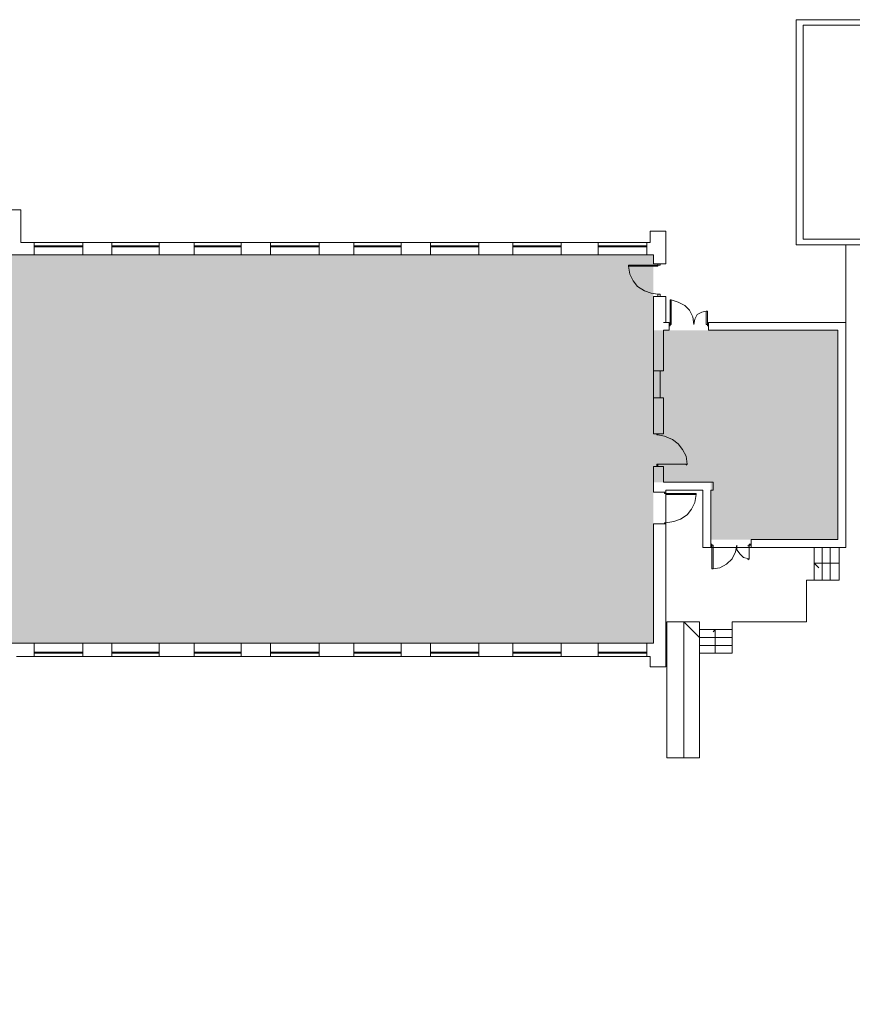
# Model space of a CAD drawing. Header units: millimetres. Extents: x -25785 to 64215, y 1802 to 45092.
# Tile 44 of 53: x 58171 to 60426, y 16825 to 19492. Entities that reach past the tile are written whole.
import ezdxf

# ---------------------------------------------------------------- set-up
doc = ezdxf.new("R2010")
doc.units = ezdxf.units.MM
doc.header["$MEASUREMENT"] = 0
doc.layers.add('2D - Rysunki i Obrazki', color=7, linetype='Continuous')
doc.layers.add('2D - Rysunki i Obrazki_Nr_pióra__161', color=7, linetype='Continuous', lineweight=5)

msp = doc.modelspace()

# ---------------------------------------------------------------- hatches: boundary and pattern name
at = {"layer": '2D - Rysunki i Obrazki', "linetype": 'Continuous', "lineweight": 0}
msp.add_hatch(color=4, dxfattribs=at).paths.add_polyline_path([(57503.64816, 16825.41144), (57503.64816, 17803.82759), (59887.49336, 17803.82759), (59887.49336, 18239.69309), (60042.75428, 18239.69309), (60042.75428, 18084.25059), (60387.32455, 18084.25059), (60387.32455, 18651.17991), (59887.49336, 18651.17991), (59887.49336, 18855.42519), (58137.85722, 18855.42519), (58137.85722, 18940.7279), (57729.27587, 18940.7279), (57729.27587, 18855.42519), (56842.65433, 18855.42519), (56842.65433, 19010.8223), (55138.41612, 19010.8223), (55138.41612, 18404.30598), (54894.62924, 18404.30598), (54894.62924, 17794.7026), (55004.49223, 17794.7026), (55004.49223, 17136.34185), (55793.9622, 17136.34185), (55793.9622, 17593.54439), (55546.99747, 17593.54439), (55546.99747, 17803.82759), (56869.89309, 17803.82759), (56869.89309, 17520.36293), (56644.26539, 17520.36293), (56644.26539, 16825.41144)])

# ---------------------------------------------------------------- linework, layer by layer
at = {"layer": '2D - Rysunki i Obrazki_Nr_pióra__161', "linetype": 'Continuous', "flags": 128}
for points in [[(60274.28371, 19492.44892), (60274.28371, 18882.84554)], [(60576.17993, 19492.44892), (60274.28371, 19492.44892)], [(60292.89686, 18898.05385), (60292.89686, 19477.19521)], [(60292.89686, 19477.19521), (60576.17993, 19477.19521)], [(58174.62954, 18977.31863), (58137.85722, 18977.31863)], [(58174.62954, 18888.92886), (58174.62954, 18977.31863)], [(59921.08783, 18919.39087), (59878.41378, 18919.39087)], [(59878.41378, 18919.39087), (59878.41378, 18888.92886)], [(59921.08783, 18831.00111), (59921.08783, 18919.39087)], [(59921.08783, 18910.26589), (59921.08783, 18919.39087)], [(58210.94788, 18888.92886), (58174.62954, 18888.92886)], [(58210.94788, 18888.92886), (58210.94788, 18855.42519)], [(58342.14789, 18888.92886), (58210.94788, 18888.92886)], [(58210.94788, 18855.42519), (58210.94788, 18882.84554)], [(58342.14789, 18888.92886), (58342.14789, 18855.42519)], [(58421.14029, 18888.92886), (58342.14789, 18888.92886)], [(58342.14789, 18882.84554), (58342.14789, 18855.42519)], [(58421.14029, 18888.92886), (58421.14029, 18855.42519)], [(58549.16245, 18888.92886), (58421.14029, 18888.92886)], [(58421.14029, 18855.42519), (58421.14029, 18882.84554)], [(58549.16245, 18888.92886), (58549.16245, 18855.42519)], [(58644.04412, 18888.92886), (58549.16245, 18888.92886)], [(58549.16245, 18882.84554), (58549.16245, 18855.42519)], [(58644.04412, 18888.92886), (58644.04412, 18855.42519)], [(58771.61229, 18888.92886), (58644.04412, 18888.92886)], [(58644.04412, 18855.42519), (58644.04412, 18882.84554)], [(58771.61229, 18888.92886), (58771.61229, 18855.42519)], [(58851.05867, 18888.92886), (58771.61229, 18888.92886)], [(58771.61229, 18882.84554), (58771.61229, 18855.42519)], [(58851.05867, 18888.92886), (58851.05867, 18855.42519)], [(58982.25868, 18888.92886), (58851.05867, 18888.92886)], [(58851.05867, 18855.42519), (58851.05867, 18882.84554)], [(58982.25868, 18888.92886), (58982.25868, 18855.42519)], [(59076.68637, 18888.92886), (58982.25868, 18888.92886)], [(58982.25868, 18882.84554), (58982.25868, 18855.42519)], [(59076.68637, 18888.92886), (59076.68637, 18855.42519)], [(59204.70853, 18888.92886), (59076.68637, 18888.92886)], [(59076.68637, 18855.42519), (59076.68637, 18882.84554)], [(59204.70853, 18888.92886), (59204.70853, 18855.42519)], [(59283.70092, 18888.92886), (59204.70853, 18888.92886)], [(59204.70853, 18882.84554), (59204.70853, 18855.42519)], [(59283.70092, 18888.92886), (59283.70092, 18855.42519)], [(59414.90093, 18888.92886), (59283.70092, 18888.92886)], [(59283.70092, 18855.42519), (59283.70092, 18882.84554)], [(59414.90093, 18888.92886), (59414.90093, 18855.42519)], [(59506.60475, 18888.92886), (59414.90093, 18888.92886)], [(59414.90093, 18882.84554), (59414.90093, 18855.42519)], [(59506.60475, 18888.92886), (59506.60475, 18855.42519)], [(59637.35078, 18888.92886), (59506.60475, 18888.92886)], [(59506.60475, 18855.42519), (59506.60475, 18882.84554)], [(59637.35078, 18888.92886), (59637.35078, 18855.42519)], [(59738.13418, 18888.92886), (59637.35078, 18888.92886)], [(59637.35078, 18882.84554), (59637.35078, 18855.42519)], [(59738.13418, 18888.92886), (59738.13418, 18855.42519)], [(59869.33419, 18888.92886), (59738.13418, 18888.92886)], [(59869.33419, 18888.92886), (59869.33419, 18855.42519)], [(59878.41378, 18888.92886), (59869.33419, 18888.92886)], [(60274.28371, 18882.84554), (60576.17993, 18882.84554)], [(60576.17993, 18898.05385), (60292.89686, 18898.05385)], [(60408.66158, 18672.51694), (60408.66158, 18882.84554)], [(58342.14789, 18879.80388), (58210.94788, 18879.80388)], [(58342.14789, 18876.76222), (58210.94788, 18876.76222)], [(58214.12574, 18879.80388), (58214.12574, 18876.76222)], [(58217.30359, 18879.80388), (58217.30359, 18876.76222)], [(58335.79218, 18876.76222), (58217.30359, 18876.76222)], [(58335.79218, 18876.76222), (58217.30359, 18876.76222)], [(58335.79218, 18879.80388), (58335.79218, 18876.76222)], [(58338.97004, 18879.80388), (58338.97004, 18876.76222)], [(58549.16245, 18879.80388), (58421.14029, 18879.80388)], [(58421.14029, 18879.80388), (58421.14029, 18876.76222)], [(58549.16245, 18876.76222), (58421.14029, 18876.76222)], [(58424.31814, 18879.80388), (58424.31814, 18876.76222)], [(58546.43857, 18876.76222), (58424.31814, 18876.76222)], [(58546.43857, 18876.76222), (58424.31814, 18876.76222)], [(58546.43857, 18879.80388), (58546.43857, 18876.76222)], [(58549.16245, 18879.80388), (58549.16245, 18876.76222)], [(58771.61229, 18879.80388), (58644.04412, 18879.80388)], [(58644.04412, 18879.80388), (58644.04412, 18876.76222)], [(58771.61229, 18876.76222), (58644.04412, 18876.76222)], [(58649.94585, 18879.80388), (58649.94585, 18876.76222)], [(58768.88842, 18876.76222), (58649.94585, 18876.76222)], [(58768.88842, 18876.76222), (58649.94585, 18876.76222)], [(58768.88842, 18879.80388), (58768.88842, 18876.76222)], [(58771.61229, 18879.80388), (58771.61229, 18876.76222)], [(58982.25868, 18879.80388), (58851.05867, 18879.80388)], [(58982.25868, 18876.76222), (58851.05867, 18876.76222)], [(58854.23652, 18879.80388), (58854.23652, 18876.76222)], [(58857.41438, 18879.80388), (58857.41438, 18876.76222)], [(58975.90297, 18876.76222), (58857.41438, 18876.76222)], [(58975.90297, 18876.76222), (58857.41438, 18876.76222)], [(58975.90297, 18879.80388), (58975.90297, 18876.76222)], [(58979.08082, 18879.80388), (58979.08082, 18876.76222)], [(59204.70853, 18879.80388), (59076.68637, 18879.80388)], [(59076.68637, 18879.80388), (59076.68637, 18876.76222)], [(59204.70853, 18876.76222), (59076.68637, 18876.76222)], [(59079.86422, 18879.80388), (59079.86422, 18876.76222)], [(59201.53067, 18876.76222), (59079.86422, 18876.76222)], [(59201.53067, 18876.76222), (59079.86422, 18876.76222)], [(59201.53067, 18879.80388), (59201.53067, 18876.76222)], [(59204.70853, 18879.80388), (59204.70853, 18876.76222)], [(59414.90093, 18879.80388), (59283.70092, 18879.80388)], [(59414.90093, 18876.76222), (59283.70092, 18876.76222)], [(59286.87878, 18879.80388), (59286.87878, 18876.76222)], [(59290.05663, 18879.80388), (59290.05663, 18876.76222)], [(59408.9992, 18876.76222), (59290.05663, 18876.76222)], [(59408.9992, 18876.76222), (59290.05663, 18876.76222)], [(59408.9992, 18879.80388), (59408.9992, 18876.76222)], [(59411.72308, 18879.80388), (59411.72308, 18876.76222)], [(59637.35078, 18879.80388), (59506.60475, 18879.80388)], [(59637.35078, 18876.76222), (59506.60475, 18876.76222)], [(59509.32862, 18879.80388), (59509.32862, 18876.76222)], [(59512.50648, 18879.80388), (59512.50648, 18876.76222)], [(59631.44905, 18876.76222), (59512.50648, 18876.76222)], [(59631.44905, 18876.76222), (59512.50648, 18876.76222)], [(59631.44905, 18879.80388), (59631.44905, 18876.76222)], [(59634.6269, 18879.80388), (59634.6269, 18876.76222)], [(59869.33419, 18879.80388), (59738.13418, 18879.80388)], [(59869.33419, 18876.76222), (59738.13418, 18876.76222)], [(59741.31203, 18879.80388), (59741.31203, 18876.76222)], [(59744.03591, 18879.80388), (59744.03591, 18876.76222)], [(59862.97848, 18876.76222), (59744.03591, 18876.76222)], [(59862.97848, 18876.76222), (59744.03591, 18876.76222)], [(59862.97848, 18879.80388), (59862.97848, 18876.76222)], [(59866.15634, 18879.80388), (59866.15634, 18876.76222)], [(58137.85722, 18855.42519), (58210.94788, 18855.42519)], [(58192.78871, 18855.42519), (58210.94788, 18855.42519)], [(58210.94788, 18855.42519), (58342.14789, 18855.42519)], [(58342.14789, 18855.42519), (58421.14029, 18855.42519)], [(58342.14789, 18855.42519), (58372.56451, 18855.42519)], [(58402.98112, 18855.42519), (58421.14029, 18855.42519)], [(58421.14029, 18855.42519), (58549.16245, 18855.42519)], [(58549.16245, 18855.42519), (58591.8365, 18855.42519)], [(58549.16245, 18855.42519), (58582.75691, 18855.42519)], [(58582.75691, 18855.42519), (58644.04412, 18855.42519)], [(58625.43096, 18855.42519), (58644.04412, 18855.42519)], [(58644.04412, 18855.42519), (58771.61229, 18855.42519)], [(58771.61229, 18855.42519), (58851.05867, 18855.42519)], [(58771.61229, 18855.42519), (58805.20676, 18855.42519)], [(58826.54379, 18855.42519), (58817.4642, 18855.42519)], [(58836.07735, 18855.42519), (58851.05867, 18855.42519)], [(58851.05867, 18855.42519), (58982.25868, 18855.42519)], [(58982.25868, 18855.42519), (59024.93273, 18855.42519)], [(58982.25868, 18855.42519), (59015.85315, 18855.42519)], [(59021.75488, 18855.42519), (59076.68637, 18855.42519)], [(59058.5272, 18855.42519), (59076.68637, 18855.42519)], [(59076.68637, 18855.42519), (59204.70853, 18855.42519)], [(59204.70853, 18855.42519), (59283.70092, 18855.42519)], [(59204.70853, 18855.42519), (59238.30299, 18855.42519)], [(59265.54175, 18855.42519), (59283.70092, 18855.42519)], [(59283.70092, 18855.42519), (59414.90093, 18855.42519)], [(59414.90093, 18855.42519), (59478.91201, 18855.42519)], [(59414.90093, 18855.42519), (59445.31754, 18855.42519)], [(59478.91201, 18855.42519), (59506.60475, 18855.42519)], [(59494.34731, 18855.42519), (59506.60475, 18855.42519)], [(59506.60475, 18855.42519), (59637.35078, 18855.42519)], [(59637.35078, 18855.42519), (59738.13418, 18855.42519)], [(59637.35078, 18855.42519), (59674.1231, 18855.42519)], [(59738.13418, 18855.42519), (59869.33419, 18855.42519)], [(59869.33419, 18855.42519), (59887.49336, 18855.42519)], [(59887.49336, 18855.42519), (59887.49336, 18831.00111)], [(59921.08783, 18831.00111), (59887.49336, 18831.00111)], [(59899.7508, 18831.00111), (59899.7508, 18827.95945)], [(59905.65253, 18827.95945), (59905.65253, 18831.00111)], [(59899.7508, 18827.95945), (59820.30443, 18827.95945)], [(59820.30443, 18827.95945), (59820.30443, 18824.91778)], [(59820.30443, 18824.91778), (59899.7508, 18824.91778)], [(59820.30443, 18824.91778), (59823.48228, 18803.58076)], [(59823.48228, 18803.58076), (59832.56187, 18785.28539)], [(59899.7508, 18827.95945), (59905.65253, 18827.95945)], [(59899.7508, 18824.91778), (59899.7508, 18827.95945)], [(59832.56187, 18785.28539), (59844.81931, 18770.07709)], [(59844.81931, 18770.07709), (59862.97848, 18757.86504)], [(59862.97848, 18757.86504), (59881.13765, 18751.78172)], [(59881.13765, 18751.78172), (59899.7508, 18748.74006)], [(59921.08783, 18742.61134), (59887.49336, 18742.61134)], [(59887.49336, 18742.61134), (59887.49336, 18672.51694)], [(59899.7508, 18742.61134), (59899.7508, 18748.74006)], [(59899.7508, 18748.74006), (59905.65253, 18748.74006)], [(59905.65253, 18748.74006), (59905.65253, 18742.61134)], [(59921.08783, 18672.51694), (59921.08783, 18742.61134)], [(59933.34527, 18666.43362), (59933.34527, 18733.48636)], [(59933.34527, 18733.48636), (59936.06915, 18733.48636)], [(59936.06915, 18733.48636), (59936.06915, 18666.43362)], [(59954.6823, 18727.40303), (59936.06915, 18733.48636)], [(59972.84147, 18718.23265), (59954.6823, 18727.40303)], [(59985.09891, 18706.06601), (59972.84147, 18718.23265)], [(59994.17849, 18687.77064), (59985.09891, 18706.06601)], [(60018.69338, 18699.93729), (60006.43593, 18693.85397)], [(60030.49684, 18703.02435), (60018.69338, 18699.93729)], [(60033.67469, 18703.02435), (60030.49684, 18703.02435)], [(60030.49684, 18703.02435), (60030.49684, 18666.43362)], [(60033.67469, 18666.43362), (60033.67469, 18703.02435)], [(59887.49336, 18672.51694), (59887.49336, 18541.45312)], [(59914.73212, 18672.51694), (59921.08783, 18672.51694)], [(59930.16742, 18672.51694), (59921.08783, 18672.51694)], [(59930.16742, 18672.51694), (59930.16742, 18651.17991)], [(59997.35635, 18666.43362), (59994.17849, 18687.77064)], [(60000.08022, 18681.68732), (59997.35635, 18666.43362)], [(60006.43593, 18693.85397), (60000.08022, 18681.68732)], [(60036.85255, 18672.51694), (60036.85255, 18651.17991)], [(60408.66158, 18672.51694), (60036.85255, 18672.51694)], [(60408.66158, 18062.91356), (60408.66158, 18672.51694)], [(59887.49336, 18657.30863), (59887.49336, 18666.43362)], [(59914.73212, 18651.17991), (59930.16742, 18651.17991)], [(59914.73212, 18541.45312), (59914.73212, 18651.17991)], [(59930.16742, 18666.43362), (59933.34527, 18666.43362)], [(59933.34527, 18663.39196), (59930.16742, 18663.39196)], [(59933.34527, 18666.43362), (59933.34527, 18663.39196)], [(59936.06915, 18666.43362), (59933.34527, 18666.43362)], [(60030.49684, 18666.43362), (60033.67469, 18666.43362)], [(60036.85255, 18666.43362), (60033.67469, 18666.43362)], [(60033.67469, 18666.43362), (60033.67469, 18663.39196)], [(60033.67469, 18663.39196), (60036.85255, 18663.39196)], [(60036.85255, 18651.17991), (60058.18957, 18651.17991)], [(60049.10999, 18651.17991), (60387.32455, 18651.17991)], [(60387.32455, 18651.17991), (60387.32455, 18422.60135)], [(59887.49336, 18568.87347), (59887.49336, 18578.04385)], [(59887.49336, 18541.45312), (59914.73212, 18541.45312)], [(59887.49336, 18541.45312), (59887.49336, 18468.31706)], [(59905.65253, 18541.45312), (59887.49336, 18541.45312)], [(59905.65253, 18468.31706), (59905.65253, 18541.45312)], [(59887.49336, 18468.31706), (59914.73212, 18468.31706)], [(59887.49336, 18468.31706), (59887.49336, 18416.47263)], [(59887.49336, 18468.31706), (59905.65253, 18468.31706)], [(59914.73212, 18416.47263), (59914.73212, 18468.31706)], [(59887.49336, 18428.68467), (59887.49336, 18370.75691)], [(59914.73212, 18370.75691), (59914.73212, 18416.47263)], [(60387.32455, 18428.68467), (60387.32455, 18239.69309)], [(59887.49336, 18370.75691), (59914.73212, 18370.75691)], [(59896.57295, 18367.71525), (59896.57295, 18370.75691)], [(59899.7508, 18367.71525), (59896.57295, 18367.71525)], [(59899.7508, 18370.75691), (59899.7508, 18367.71525)], [(59917.90997, 18364.67359), (59899.7508, 18367.71525)], [(59939.247, 18355.54861), (59917.90997, 18364.67359)], [(59954.6823, 18343.33656), (59939.247, 18355.54861)], [(59966.48576, 18328.08286), (59954.6823, 18343.33656)], [(59976.01932, 18309.83289), (59966.48576, 18328.08286)], [(59978.7432, 18288.45047), (59976.01932, 18309.83289)], [(59887.49336, 18282.36715), (59914.73212, 18282.36715)], [(59887.49336, 18282.36715), (59887.49336, 18242.73476)], [(59899.7508, 18288.45047), (59896.57295, 18288.45047)], [(59896.57295, 18288.45047), (59896.57295, 18282.36715)], [(59899.7508, 18288.45047), (59896.57295, 18285.45421)], [(59899.7508, 18282.36715), (59899.7508, 18288.45047)], [(59899.7508, 18288.45047), (59978.7432, 18288.45047)], [(59978.7432, 18288.45047), (59899.7508, 18288.45047)], [(59914.73212, 18239.69309), (59914.73212, 18282.36715)], [(59978.7432, 18288.45047), (59976.01932, 18285.45421)], [(59887.49336, 18245.77642), (59887.49336, 18218.35607)], [(60387.32455, 18245.77642), (60387.32455, 18084.25059)], [(59887.49336, 18218.35607), (59887.49336, 18212.27275)], [(60049.10999, 18239.69309), (59914.73212, 18239.69309)], [(59914.73212, 18239.69309), (60049.10999, 18239.69309)], [(59921.08783, 18218.35607), (60021.41725, 18218.35607)], [(59921.08783, 18212.27275), (59921.08783, 18218.35607)], [(59921.08783, 18218.35607), (59921.08783, 18126.92464)], [(60021.41725, 18218.35607), (60021.41725, 18062.91356)], [(60042.75428, 18084.25059), (60042.75428, 18218.35607)], [(60042.75428, 18218.35607), (60049.10999, 18218.35607)], [(60049.10999, 18218.35607), (60049.10999, 18239.69309)], [(59921.08783, 18212.27275), (59887.49336, 18212.27275)], [(59917.90997, 18209.23108), (59917.90997, 18212.27275)], [(59921.08783, 18209.23108), (59917.90997, 18209.23108)], [(59921.08783, 18212.27275), (59921.08783, 18209.23108)], [(59921.08783, 18209.23108), (60003.25808, 18209.23108)], [(59921.08783, 18206.18942), (59921.08783, 18209.23108)], [(60003.25808, 18206.18942), (59921.08783, 18206.18942)], [(60000.08022, 18184.8524), (60003.25808, 18206.18942)], [(60003.25808, 18209.23108), (60003.25808, 18206.18942)], [(59978.7432, 18151.30333), (59991.00064, 18166.55703)], [(59991.00064, 18166.55703), (60000.08022, 18184.8524)], [(59942.42486, 18133.00796), (59960.58403, 18139.09129)], [(59960.58403, 18139.09129), (59978.7432, 18151.30333)], [(59921.08783, 18126.92464), (59887.49336, 18126.92464)], [(59887.49336, 18126.92464), (59887.49336, 17803.82759)], [(59921.08783, 18129.9663), (59917.90997, 18129.9663)], [(59917.90997, 18129.9663), (59917.90997, 18126.92464)], [(59921.08783, 18129.9663), (59942.42486, 18133.00796)], [(59921.08783, 18126.92464), (59921.08783, 18129.9663)], [(59921.08783, 17745.94523), (59921.08783, 18126.92464)], [(60042.75428, 18084.25059), (60042.75428, 18062.91356)], [(60152.61726, 18084.25059), (60152.61726, 18062.91356)], [(60204.3709, 18084.25059), (60152.61726, 18084.25059)], [(60387.32455, 18084.25059), (60186.21173, 18084.25059)], [(60021.41725, 18062.91356), (60042.75428, 18062.91356)], [(60045.93213, 18072.08394), (60042.75428, 18072.08394)], [(60042.75428, 18068.99689), (60045.93213, 18068.99689)], [(60042.75428, 18062.91356), (60152.61726, 18062.91356)], [(60045.93213, 18068.99689), (60045.93213, 18072.08394)], [(60045.93213, 18068.99689), (60045.93213, 18005.0312)], [(60049.10999, 18068.99689), (60045.93213, 18068.99689)], [(60049.10999, 18005.0312), (60049.10999, 18068.99689)], [(60109.94321, 18050.74692), (60113.12107, 18068.99689)], [(60113.12107, 18068.99689), (60113.12107, 18056.83024)], [(60113.12107, 18056.83024), (60122.20065, 18044.6182)], [(60146.71553, 18068.99689), (60143.53768, 18065.95522)], [(60146.71553, 18068.99689), (60146.71553, 18072.08394)], [(60146.71553, 18072.08394), (60152.61726, 18072.08394)], [(60152.61726, 18068.99689), (60146.71553, 18068.99689)], [(60146.71553, 18068.99689), (60146.71553, 18032.45155)], [(60146.71553, 18032.45155), (60146.71553, 18068.99689)], [(60152.61726, 18062.91356), (60408.66158, 18062.91356)], [(60323.31347, 18062.91356), (60323.31347, 17974.5238)], [(60344.6505, 18062.91356), (60344.6505, 17974.5238)], [(60365.98752, 18062.91356), (60365.98752, 17974.5238)], [(60390.50241, 18062.91356), (60390.50241, 17974.5238)], [(60085.42833, 18017.19785), (60100.86362, 18032.45155)], [(60100.86362, 18032.45155), (60109.94321, 18050.74692)], [(60122.20065, 18044.6182), (60131.28024, 18035.49321)], [(60131.28024, 18035.49321), (60146.71553, 18032.45155)], [(60146.71553, 18032.45155), (60143.53768, 18029.40989)], [(60045.93213, 18005.0312), (60049.10999, 18005.0312)], [(60049.10999, 18005.0312), (60067.26916, 18008.07287)], [(60067.26916, 18008.07287), (60085.42833, 18017.19785)], [(60323.31347, 18020.23951), (60335.57091, 18008.07287)], [(60390.50241, 18020.23951), (60323.31347, 18020.23951)], [(60390.50241, 17974.5238), (60301.97645, 17974.5238)], [(60301.97645, 17974.5238), (60301.97645, 17861.75534)], [(60012.33767, 17861.75534), (59923.81171, 17861.75534)], [(59923.81171, 17492.94258), (59923.81171, 17861.75534)], [(59969.66361, 17492.94258), (59969.66361, 17861.75534)], [(59969.66361, 17861.75534), (60012.33767, 17819.08129)], [(60012.33767, 17492.94258), (60012.33767, 17861.75534)], [(60100.86362, 17861.75534), (60301.97645, 17861.75534)], [(60100.86362, 17776.40724), (60100.86362, 17861.75534)], [(60100.86362, 17840.41832), (60012.33767, 17840.41832)], [(60100.86362, 17819.08129), (60012.33767, 17819.08129)], [(60055.01172, 17840.41832), (60049.10999, 17834.335)], [(60055.01172, 17776.40724), (60055.01172, 17840.41832)], [(58186.433, 17803.82759), (58089.28144, 17803.82759)], [(58210.94788, 17803.82759), (58183.70913, 17803.82759)], [(58210.94788, 17803.82759), (58192.78871, 17803.82759)], [(58210.94788, 17767.23686), (58210.94788, 17803.82759)], [(58342.14789, 17803.82759), (58210.94788, 17803.82759)], [(58210.94788, 17776.40724), (58210.94788, 17803.82759)], [(58342.14789, 17767.23686), (58342.14789, 17803.82759)], [(58421.14029, 17803.82759), (58342.14789, 17803.82759)], [(58372.56451, 17803.82759), (58342.14789, 17803.82759)], [(58342.14789, 17803.82759), (58342.14789, 17776.40724)], [(58421.14029, 17803.82759), (58402.98112, 17803.82759)], [(58421.14029, 17767.23686), (58421.14029, 17803.82759)], [(58549.16245, 17803.82759), (58421.14029, 17803.82759)], [(58421.14029, 17776.40724), (58421.14029, 17803.82759)], [(58549.16245, 17767.23686), (58549.16245, 17803.82759)], [(58613.17352, 17803.82759), (58549.16245, 17803.82759)], [(58582.75691, 17803.82759), (58549.16245, 17803.82759)], [(58549.16245, 17803.82759), (58549.16245, 17776.40724)], [(58644.04412, 17803.82759), (58613.17352, 17803.82759)], [(58644.04412, 17803.82759), (58625.43096, 17803.82759)], [(58644.04412, 17767.23686), (58644.04412, 17803.82759)], [(58771.61229, 17803.82759), (58644.04412, 17803.82759)], [(58644.04412, 17776.40724), (58644.04412, 17803.82759)], [(58771.61229, 17767.23686), (58771.61229, 17803.82759)], [(58851.05867, 17803.82759), (58771.61229, 17803.82759)], [(58805.20676, 17803.82759), (58771.61229, 17803.82759)], [(58771.61229, 17803.82759), (58771.61229, 17776.40724)], [(58851.05867, 17803.82759), (58836.07735, 17803.82759)], [(58851.05867, 17767.23686), (58851.05867, 17803.82759)], [(58982.25868, 17803.82759), (58851.05867, 17803.82759)], [(58851.05867, 17776.40724), (58851.05867, 17803.82759)], [(58982.25868, 17767.23686), (58982.25868, 17803.82759)], [(59048.99363, 17803.82759), (58982.25868, 17803.82759)], [(59015.85315, 17803.82759), (58982.25868, 17803.82759)], [(58982.25868, 17803.82759), (58982.25868, 17776.40724)], [(59076.68637, 17803.82759), (59046.26976, 17803.82759)], [(59076.68637, 17803.82759), (59058.5272, 17803.82759)], [(59076.68637, 17767.23686), (59076.68637, 17803.82759)], [(59204.70853, 17803.82759), (59076.68637, 17803.82759)], [(59076.68637, 17776.40724), (59076.68637, 17803.82759)], [(59204.70853, 17767.23686), (59204.70853, 17803.82759)], [(59283.70092, 17803.82759), (59204.70853, 17803.82759)], [(59238.30299, 17803.82759), (59204.70853, 17803.82759)], [(59204.70853, 17803.82759), (59204.70853, 17776.40724)], [(59244.20472, 17803.82759), (59253.28431, 17803.82759)], [(59283.70092, 17803.82759), (59265.54175, 17803.82759)], [(59283.70092, 17767.23686), (59283.70092, 17803.82759)], [(59414.90093, 17803.82759), (59283.70092, 17803.82759)], [(59283.70092, 17776.40724), (59283.70092, 17803.82759)], [(59414.90093, 17767.23686), (59414.90093, 17803.82759)], [(59478.91201, 17803.82759), (59414.90093, 17803.82759)], [(59445.31754, 17803.82759), (59414.90093, 17803.82759)], [(59414.90093, 17803.82759), (59414.90093, 17776.40724)], [(59506.60475, 17803.82759), (59478.91201, 17803.82759)], [(59506.60475, 17803.82759), (59487.9916, 17803.82759)], [(59506.60475, 17767.23686), (59506.60475, 17803.82759)], [(59637.35078, 17803.82759), (59506.60475, 17803.82759)], [(59506.60475, 17776.40724), (59506.60475, 17803.82759)], [(59637.35078, 17767.23686), (59637.35078, 17803.82759)], [(59698.63798, 17803.82759), (59637.35078, 17803.82759)], [(59637.35078, 17803.82759), (59637.35078, 17776.40724)], [(59738.13418, 17803.82759), (59689.10442, 17803.82759)], [(59738.13418, 17767.23686), (59738.13418, 17803.82759)], [(59869.33419, 17803.82759), (59738.13418, 17803.82759)], [(59869.33419, 17767.23686), (59869.33419, 17803.82759)], [(59887.49336, 17803.82759), (59869.33419, 17803.82759)], [(60100.86362, 17797.74427), (60012.33767, 17797.74427)], [(58162.3721, 17767.23686), (58210.94788, 17767.23686)], [(58342.14789, 17779.4489), (58210.94788, 17779.4489)], [(58342.14789, 17776.40724), (58210.94788, 17776.40724)], [(58210.94788, 17767.23686), (58342.14789, 17767.23686)], [(58214.12574, 17776.40724), (58214.12574, 17779.4489)], [(58217.30359, 17776.40724), (58217.30359, 17779.4489)], [(58335.79218, 17779.4489), (58217.30359, 17779.4489)], [(58335.79218, 17779.4489), (58217.30359, 17779.4489)], [(58335.79218, 17776.40724), (58335.79218, 17779.4489)], [(58338.97004, 17776.40724), (58338.97004, 17779.4489)], [(58342.14789, 17767.23686), (58421.14029, 17767.23686)], [(58549.16245, 17779.4489), (58421.14029, 17779.4489)], [(58421.14029, 17776.40724), (58421.14029, 17779.4489)], [(58549.16245, 17776.40724), (58421.14029, 17776.40724)], [(58421.14029, 17767.23686), (58549.16245, 17767.23686)], [(58424.31814, 17776.40724), (58424.31814, 17779.4489)], [(58546.43857, 17779.4489), (58424.31814, 17779.4489)], [(58546.43857, 17779.4489), (58424.31814, 17779.4489)], [(58546.43857, 17776.40724), (58546.43857, 17779.4489)], [(58549.16245, 17776.40724), (58549.16245, 17779.4489)], [(58549.16245, 17767.23686), (58644.04412, 17767.23686)], [(58771.61229, 17779.4489), (58644.04412, 17779.4489)], [(58644.04412, 17776.40724), (58644.04412, 17779.4489)], [(58771.61229, 17776.40724), (58644.04412, 17776.40724)], [(58644.04412, 17767.23686), (58771.61229, 17767.23686)], [(58649.94585, 17776.40724), (58649.94585, 17779.4489)], [(58768.88842, 17779.4489), (58649.94585, 17779.4489)], [(58768.88842, 17779.4489), (58649.94585, 17779.4489)], [(58768.88842, 17776.40724), (58768.88842, 17779.4489)], [(58771.61229, 17776.40724), (58771.61229, 17779.4489)], [(58771.61229, 17767.23686), (58851.05867, 17767.23686)], [(58982.25868, 17779.4489), (58851.05867, 17779.4489)], [(58982.25868, 17776.40724), (58851.05867, 17776.40724)], [(58851.05867, 17767.23686), (58982.25868, 17767.23686)], [(58854.23652, 17776.40724), (58854.23652, 17779.4489)], [(58857.41438, 17776.40724), (58857.41438, 17779.4489)], [(58975.90297, 17779.4489), (58857.41438, 17779.4489)], [(58975.90297, 17779.4489), (58857.41438, 17779.4489)], [(58975.90297, 17776.40724), (58975.90297, 17779.4489)], [(58979.08082, 17776.40724), (58979.08082, 17779.4489)], [(58982.25868, 17767.23686), (59076.68637, 17767.23686)], [(59204.70853, 17779.4489), (59076.68637, 17779.4489)], [(59076.68637, 17776.40724), (59076.68637, 17779.4489)], [(59204.70853, 17776.40724), (59076.68637, 17776.40724)], [(59076.68637, 17767.23686), (59204.70853, 17767.23686)], [(59079.86422, 17776.40724), (59079.86422, 17779.4489)], [(59201.53067, 17779.4489), (59079.86422, 17779.4489)], [(59201.53067, 17779.4489), (59079.86422, 17779.4489)], [(59201.53067, 17776.40724), (59201.53067, 17779.4489)], [(59204.70853, 17776.40724), (59204.70853, 17779.4489)], [(59204.70853, 17767.23686), (59283.70092, 17767.23686)], [(59414.90093, 17779.4489), (59283.70092, 17779.4489)], [(59414.90093, 17776.40724), (59283.70092, 17776.40724)], [(59283.70092, 17767.23686), (59414.90093, 17767.23686)], [(59286.87878, 17776.40724), (59286.87878, 17779.4489)], [(59290.05663, 17776.40724), (59290.05663, 17779.4489)], [(59408.9992, 17779.4489), (59290.05663, 17779.4489)], [(59408.9992, 17779.4489), (59290.05663, 17779.4489)], [(59408.9992, 17776.40724), (59408.9992, 17779.4489)], [(59411.72308, 17776.40724), (59411.72308, 17779.4489)], [(59414.90093, 17767.23686), (59506.60475, 17767.23686)], [(59637.35078, 17779.4489), (59506.60475, 17779.4489)], [(59637.35078, 17776.40724), (59506.60475, 17776.40724)], [(59506.60475, 17767.23686), (59637.35078, 17767.23686)], [(59509.32862, 17776.40724), (59509.32862, 17779.4489)], [(59512.50648, 17776.40724), (59512.50648, 17779.4489)], [(59631.44905, 17779.4489), (59512.50648, 17779.4489)], [(59631.44905, 17779.4489), (59512.50648, 17779.4489)], [(59631.44905, 17776.40724), (59631.44905, 17779.4489)], [(59634.6269, 17776.40724), (59634.6269, 17779.4489)], [(59637.35078, 17767.23686), (59738.13418, 17767.23686)], [(59869.33419, 17779.4489), (59738.13418, 17779.4489)], [(59869.33419, 17776.40724), (59738.13418, 17776.40724)], [(59738.13418, 17767.23686), (59869.33419, 17767.23686)], [(59741.31203, 17776.40724), (59741.31203, 17779.4489)], [(59744.03591, 17776.40724), (59744.03591, 17779.4489)], [(59862.97848, 17779.4489), (59744.03591, 17779.4489)], [(59862.97848, 17779.4489), (59744.03591, 17779.4489)], [(59862.97848, 17776.40724), (59862.97848, 17779.4489)], [(59866.15634, 17776.40724), (59866.15634, 17779.4489)], [(59869.33419, 17767.23686), (59878.41378, 17767.23686)], [(59878.41378, 17767.23686), (59878.41378, 17739.81651)], [(60100.86362, 17776.40724), (60012.33767, 17776.40724)], [(59878.41378, 17739.81651), (59921.08783, 17739.81651)], [(59921.08783, 17739.81651), (59921.08783, 17745.94523)], [(59923.81171, 17492.94258), (60012.33767, 17492.94258)]]:
    msp.add_lwpolyline(points, dxfattribs=at)

doc.saveas('drawing.dxf')
